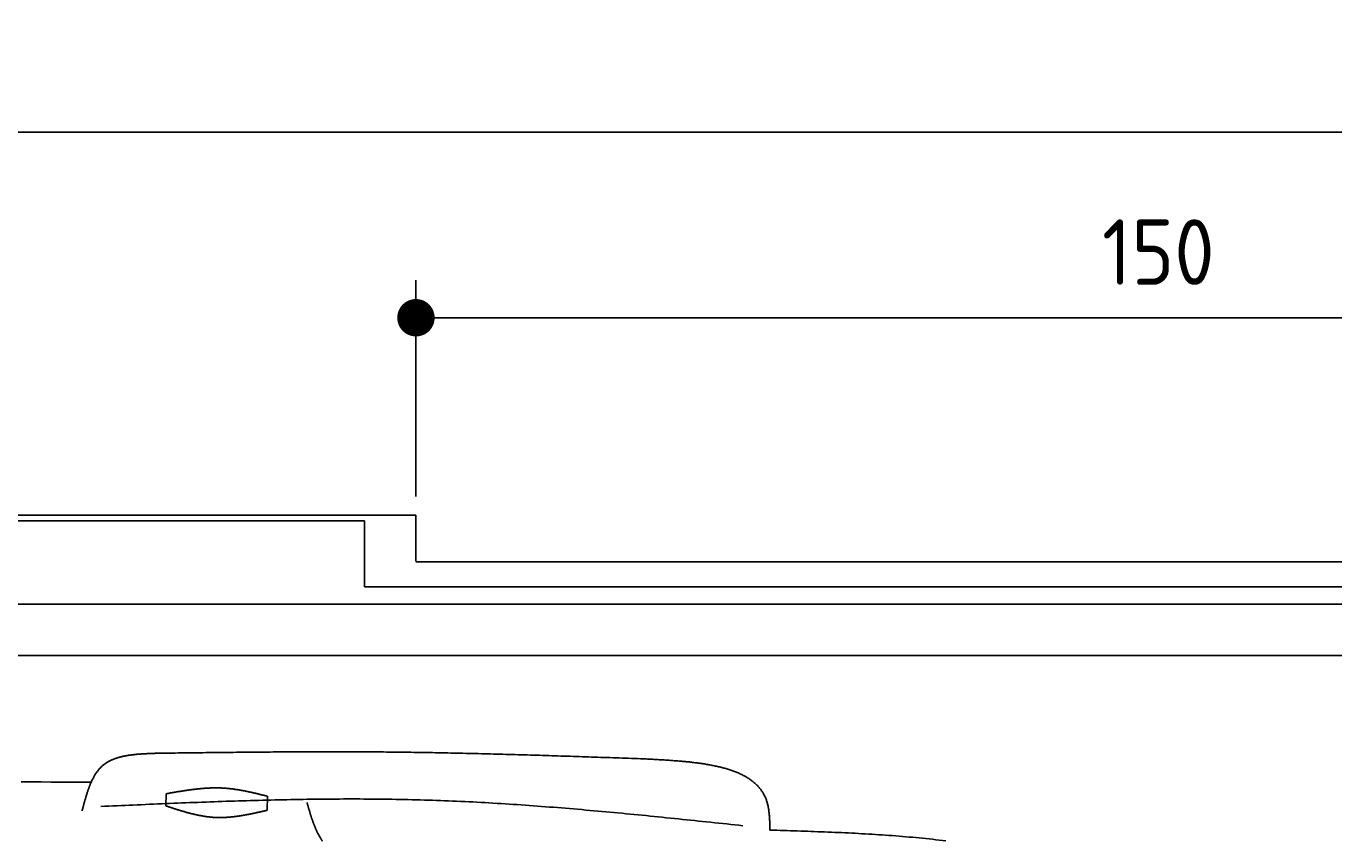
# Model space of a CAD drawing. Extents: x 715 to 7297, y 67 to 5910.
# Tile 84 of 90: x 4356 to 5754, y 5039 to 5910. Entities that reach past the tile are written whole.
import ezdxf

# ---------------------------------------------------------------- set-up
doc = ezdxf.new("R2010")
doc.units = 0
doc.layers.get('0').update_dxf_attribs({"linetype": 'CONTINUOUS'})
doc.layers.get('DEFPOINTS').update_dxf_attribs({"linetype": 'CONTINUOUS'})
doc.layers.add('4', color=3, linetype='CONTINUOUS')
doc.layers.add('CAR', color=10, linetype='CONTINUOUS')
doc.styles.get("Standard").update_dxf_attribs({"font": 'ISOCP.SHX'})
doc.dimstyles.get("Standard").update_dxf_attribs({"dimtxt": 2.5, "dimasz": 2.5, "dimexe": 1.25, "dimexo": 0.625, "dimtad": 1, "dimcen": 2.5, "dimazin": 3, "dimtfac": 1, "dimtmove": 0, "dimatfit": 3})

# ---------------------------------------------------------------- blocks, each defined once
blk = doc.blocks.new('*U15')
at = {"layer": '4', "color": 2}
blk.add_text('520', height=70, dxfattribs=at).set_placement((3599.2, 5838.9))
blk = doc.blocks.new('PUNKT')
at = {"layer": '4', "color": 0, "linetype": 'BYBLOCK'}
blk.add_line((-0.5, 0), (-1, 0), dxfattribs=at)
at = {"layer": '4', "color": 0, "linetype": 'BYBLOCK', "const_width": 0.5}
blk.add_lwpolyline([(-0.25, 0, 1), (0.25, 0, 1)], format="xyb", close=True, dxfattribs=at)
blk = doc.blocks.new('*D5')
at = {"layer": '4'}
for p, q in [((1072.8, 5357.3), (1072.8, 5836.9)), ((6272.8, 5357.3), (6272.8, 5836.9)), ((1112.8, 5796.9), (6232.8, 5796.9))]:
    blk.add_line(p, q, dxfattribs=at)
at = {"layer": 'DEFPOINTS', "color": 0}
for p in [(6272.8, 5796.9), (1072.8, 5337.3), (6272.8, 5337.3)]:
    blk.add_point(p, dxfattribs=at)
blk.add_blockref('*U15', (0, 0))
at = {"layer": '4', "xscale": 40, "yscale": 40, "zscale": 40, "rotation": 180}
blk.add_blockref('PUNKT', (1072.8, 5796.9), dxfattribs=at)
at = {"layer": '4', "xscale": 40, "yscale": 40, "zscale": 40}
blk.add_blockref('PUNKT', (6272.8, 5796.9), dxfattribs=at)
blk = doc.blocks.new('*U37')
at = {"layer": '4', "color": 2}
blk.add_text('150', height=70, dxfattribs=at).set_placement((5506.2, 5633.6))
blk = doc.blocks.new('*D7')
at = {"layer": '4'}
for p, q in [((4772.8, 5407.3), (4772.8, 5638.4)), ((6272.8, 5357.3), (6272.8, 5638.4)), ((4812.8, 5598.4), (6232.8, 5598.4))]:
    blk.add_line(p, q, dxfattribs=at)
at = {"layer": 'DEFPOINTS', "color": 0}
for p in [(6272.8, 5598.4), (4772.8, 5387.3), (6272.8, 5337.3)]:
    blk.add_point(p, dxfattribs=at)
blk.add_blockref('*U37', (0, 0))
at = {"layer": '4', "xscale": 40, "yscale": 40, "zscale": 40, "rotation": 180}
blk.add_blockref('PUNKT', (4772.8, 5598.4), dxfattribs=at)
at = {"layer": '4', "xscale": 40, "yscale": 40, "zscale": 40}
blk.add_blockref('PUNKT', (6272.8, 5598.4), dxfattribs=at)

msp = doc.modelspace()

# ---------------------------------------------------------------- linework, layer by layer
for p, q in [((1372.775, 5387.271), (4772.775, 5387.271)), ((4772.775, 5338.021), (4772.775, 5387.271)), ((4717.775, 5381.271), (4122.776, 5381.271)), ((4717.775, 5310.771), (4717.775, 5381.271)), ((4772.775, 5337.271), (6272.775, 5337.271)), ((6251.55, 5310.771), (4717.775, 5310.771)), ((4651.187, 5292.271), (1171.717, 5292.271)), ((6015.736, 5292.271), (4651.187, 5292.271)), ((1171.717, 5237.271), (6020.522, 5237.271))]:
    msp.add_line(p, q)
at = {"layer": 'CAR'}
for points in [[(4505.383, 5076.431), (4505.627, 5089.365)], [(4614.156, 5086.732), (4613.873, 5071.755)]]:
    msp.add_lwpolyline(points, dxfattribs=at)
for points in [[(4415.94, 5071.25, 0), (4416.14, 5072, 0), (4416.33, 5072.76, 0), (4416.53, 5073.52, 0), (4416.73, 5074.28, 0), (4416.93, 5075.03, 0), (4417.13, 5075.79, 0), (4417.33, 5076.54, 0), (4417.54, 5077.3, 0), (4417.74, 5078.05, 0), (4417.94, 5078.8, 0), (4418.15, 5079.55, 0), (4418.35, 5080.3, 0), (4418.56, 5081.05, 0), (4418.77, 5081.8, 0), (4418.97, 5082.54, 0), (4419.19, 5083.28, 0), (4419.4, 5084.03, 0), (4419.61, 5084.76, 0), (4419.83, 5085.5, 0), (4420.04, 5086.24, 0), (4420.26, 5086.97, 0), (4420.49, 5087.7, 0), (4420.71, 5088.42, 0), (4420.94, 5089.15, 0), (4421.17, 5089.87, 0), (4421.4, 5090.59, 0), (4421.63, 5091.3, 0), (4421.87, 5092.01, 0), (4422.11, 5092.72, 0), (4422.35, 5093.43, 0), (4422.59, 5094.13, 0), (4422.84, 5094.82, 0), (4423.09, 5095.52, 0), (4423.35, 5096.21, 0), (4423.61, 5096.89, 0), (4423.87, 5097.57, 0), (4424.13, 5098.25, 0), (4424.4, 5098.92, 0), (4424.67, 5099.59, 0), (4424.95, 5100.25, 0), (4425.23, 5100.91, 0), (4425.52, 5101.56, 0), (4425.8, 5102.21, 0), (4426.1, 5102.85, 0), (4426.4, 5103.48, 0), (4426.7, 5104.12, 0), (4427, 5104.74, 0), (4427.31, 5105.36, 0), (4427.63, 5105.97, 0), (4427.95, 5106.58, 0), (4428.28, 5107.18, 0), (4428.61, 5107.78, 0), (4428.94, 5108.37, 0), (4429.29, 5108.95, 0), (4429.63, 5109.53, 0), (4429.99, 5110.1, 0), (4430.34, 5110.66, 0), (4430.71, 5111.22, 0), (4431.08, 5111.76, 0), (4431.45, 5112.31, 0), (4431.83, 5112.84, 0), (4432.22, 5113.37, 0), (4432.61, 5113.89, 0), (4433.01, 5114.4, 0), (4433.42, 5114.9, 0), (4433.83, 5115.4, 0), (4434.25, 5115.88, 0), (4434.68, 5116.36, 0), (4435.11, 5116.83, 0), (4435.55, 5117.3, 0), (4436, 5117.75, 0), (4436.45, 5118.2, 0), (4436.91, 5118.63, 0), (4437.38, 5119.06, 0), (4437.85, 5119.48, 0), (4438.34, 5119.89, 0), (4438.83, 5120.29, 0), (4439.33, 5120.68, 0), (4439.83, 5121.06, 0), (4440.34, 5121.44, 0), (4440.86, 5121.8, 0), (4441.39, 5122.16, 0), (4441.92, 5122.51, 0), (4442.46, 5122.85, 0), (4443.01, 5123.18, 0), (4443.56, 5123.5, 0), (4444.12, 5123.82, 0), (4444.68, 5124.13, 0), (4445.26, 5124.43, 0), (4445.83, 5124.72, 0), (4446.42, 5125, 0), (4447.01, 5125.28, 0), (4447.61, 5125.55, 0), (4448.21, 5125.82, 0), (4448.82, 5126.07, 0), (4449.43, 5126.32, 0), (4450.05, 5126.56, 0), (4450.67, 5126.8, 0), (4451.3, 5127.03, 0), (4451.94, 5127.25, 0), (4452.58, 5127.47, 0), (4453.23, 5127.68, 0), (4453.88, 5127.88, 0), (4454.53, 5128.08, 0), (4455.2, 5128.27, 0), (4455.86, 5128.45, 0), (4456.53, 5128.63, 0), (4457.21, 5128.81, 0), (4457.89, 5128.97, 0), (4458.57, 5129.14, 0), (4459.26, 5129.29, 0), (4459.95, 5129.45, 0), (4460.65, 5129.59, 0), (4461.35, 5129.74, 0), (4462.06, 5129.87, 0), (4462.76, 5130.01, 0), (4463.48, 5130.13, 0), (4464.19, 5130.26, 0), (4464.91, 5130.38, 0), (4465.64, 5130.49, 0), (4466.37, 5130.6, 0), (4467.1, 5130.71, 0), (4467.83, 5130.81, 0), (4468.57, 5130.91, 0), (4469.31, 5131, 0), (4470.05, 5131.09, 0), (4470.8, 5131.18, 0), (4471.55, 5131.26, 0), (4472.3, 5131.34, 0), (4473.05, 5131.42, 0), (4473.81, 5131.49, 0), (4474.57, 5131.56, 0), (4475.33, 5131.63, 0), (4476.1, 5131.69, 0), (4476.86, 5131.76, 0), (4477.63, 5131.81, 0), (4478.4, 5131.87, 0), (4479.18, 5131.93, 0), (4479.95, 5131.98, 0), (4480.73, 5132.03, 0), (4481.5, 5132.08, 0), (4482.28, 5132.12, 0), (4483.07, 5132.17, 0), (4483.85, 5132.21, 0), (4484.63, 5132.25, 0), (4485.42, 5132.29, 0), (4486.2, 5132.33, 0), (4486.99, 5132.36, 0), (4487.78, 5132.4, 0), (4488.57, 5132.43, 0), (4489.36, 5132.47, 0), (4490.15, 5132.5, 0), (4490.94, 5132.53, 0), (4491.73, 5132.56, 0), (4492.52, 5132.59, 0), (4493.32, 5132.62, 0), (4494.11, 5132.65, 0), (4494.9, 5132.68, 0), (4495.7, 5132.71, 0)], [(4495.7, 5132.71, 0), (4498.97, 5132.75, 0), (4502.25, 5132.79, 0), (4505.52, 5132.83, 0), (4508.79, 5132.88, 0), (4512.07, 5132.92, 0), (4515.34, 5132.96, 0), (4518.62, 5133, 0), (4521.89, 5133.04, 0), (4525.17, 5133.08, 0), (4528.44, 5133.12, 0), (4531.71, 5133.17, 0), (4534.99, 5133.21, 0), (4538.26, 5133.25, 0), (4541.54, 5133.29, 0), (4544.81, 5133.32, 0), (4548.08, 5133.36, 0), (4551.36, 5133.4, 0), (4554.63, 5133.44, 0), (4557.91, 5133.48, 0), (4561.18, 5133.51, 0), (4564.46, 5133.55, 0), (4567.73, 5133.59, 0), (4571, 5133.62, 0), (4574.28, 5133.66, 0), (4577.55, 5133.69, 0), (4580.83, 5133.73, 0), (4584.1, 5133.76, 0), (4587.37, 5133.79, 0), (4590.65, 5133.82, 0), (4593.92, 5133.85, 0), (4597.2, 5133.88, 0), (4600.47, 5133.91, 0), (4603.74, 5133.94, 0), (4607.02, 5133.97, 0), (4610.29, 5133.99, 0), (4613.57, 5134.02, 0), (4616.84, 5134.04, 0), (4620.11, 5134.07, 0), (4623.39, 5134.09, 0), (4626.66, 5134.11, 0), (4629.94, 5134.13, 0), (4633.21, 5134.15, 0), (4636.48, 5134.17, 0), (4639.76, 5134.19, 0), (4643.03, 5134.21, 0), (4646.31, 5134.22, 0), (4649.58, 5134.23, 0), (4652.85, 5134.25, 0), (4656.13, 5134.26, 0), (4659.4, 5134.27, 0), (4662.68, 5134.28, 0), (4665.95, 5134.28, 0), (4669.22, 5134.29, 0), (4672.5, 5134.3, 0), (4675.77, 5134.3, 0), (4679.04, 5134.3, 0), (4682.32, 5134.3, 0), (4685.59, 5134.3, 0), (4688.87, 5134.3, 0), (4692.14, 5134.29, 0), (4695.41, 5134.29, 0), (4698.69, 5134.28, 0), (4701.96, 5134.27, 0), (4705.23, 5134.26, 0), (4708.51, 5134.25, 0), (4711.78, 5134.24, 0), (4715.05, 5134.22, 0), (4718.33, 5134.2, 0), (4721.6, 5134.19, 0), (4724.88, 5134.16, 0), (4728.15, 5134.14, 0), (4731.42, 5134.12, 0), (4734.7, 5134.09, 0), (4737.97, 5134.06, 0), (4741.24, 5134.03, 0), (4744.52, 5134, 0), (4747.79, 5133.97, 0), (4751.06, 5133.93, 0), (4754.34, 5133.89, 0), (4757.61, 5133.85, 0), (4760.88, 5133.81, 0), (4764.16, 5133.77, 0), (4767.43, 5133.72, 0), (4770.7, 5133.68, 0), (4773.98, 5133.63, 0), (4777.25, 5133.58, 0), (4780.52, 5133.52, 0), (4783.8, 5133.47, 0), (4787.07, 5133.41, 0), (4790.34, 5133.36, 0), (4793.62, 5133.3, 0), (4796.89, 5133.24, 0), (4800.16, 5133.17, 0), (4803.43, 5133.11, 0), (4806.71, 5133.05, 0), (4809.98, 5132.98, 0), (4813.25, 5132.91, 0), (4816.53, 5132.84, 0), (4819.8, 5132.77, 0), (4823.07, 5132.7, 0), (4826.35, 5132.62, 0), (4829.62, 5132.55, 0), (4832.89, 5132.47, 0), (4836.16, 5132.39, 0), (4839.44, 5132.31, 0), (4842.71, 5132.23, 0), (4845.98, 5132.15, 0), (4849.26, 5132.07, 0), (4852.53, 5131.98, 0), (4855.8, 5131.9, 0), (4859.07, 5131.81, 0), (4862.35, 5131.72, 0), (4865.62, 5131.63, 0), (4868.89, 5131.54, 0), (4872.17, 5131.45, 0), (4875.44, 5131.36, 0), (4878.71, 5131.27, 0), (4881.98, 5131.17, 0), (4885.26, 5131.08, 0), (4888.53, 5130.98, 0), (4891.8, 5130.88, 0), (4895.07, 5130.79, 0), (4898.35, 5130.69, 0), (4901.62, 5130.59, 0), (4904.89, 5130.49, 0), (4908.17, 5130.39, 0), (4911.44, 5130.28, 0), (4914.71, 5130.18, 0), (4917.98, 5130.08, 0), (4921.26, 5129.97, 0), (4924.53, 5129.87, 0), (4927.8, 5129.76, 0), (4931.07, 5129.66, 0), (4934.35, 5129.55, 0), (4937.62, 5129.44, 0), (4940.89, 5129.33, 0), (4944.16, 5129.22, 0), (4947.44, 5129.12, 0), (4950.71, 5129.01, 0), (4953.98, 5128.9, 0), (4957.25, 5128.79, 0), (4960.53, 5128.67, 0), (4963.8, 5128.56, 0), (4967.07, 5128.45, 0), (4970.34, 5128.34, 0), (4973.62, 5128.23, 0), (4976.89, 5128.11, 0), (4980.16, 5128, 0), (4983.44, 5127.89, 0), (4986.71, 5127.77, 0), (4989.98, 5127.66, 0), (4993.25, 5127.55, 0), (4996.53, 5127.43, 0), (4999.8, 5127.32, 0), (5003.07, 5127.2, 0), (5006.34, 5127.09, 0), (5009.62, 5126.97, 0), (5012.89, 5126.86, 0), (5016.16, 5126.75, 0)], [(5016.16, 5126.75, 0), (5017.54, 5126.67, 0), (5018.91, 5126.6, 0), (5020.29, 5126.53, 0), (5021.66, 5126.46, 0), (5023.04, 5126.38, 0), (5024.41, 5126.31, 0), (5025.79, 5126.23, 0), (5027.16, 5126.16, 0), (5028.53, 5126.08, 0), (5029.9, 5126.01, 0), (5031.27, 5125.93, 0), (5032.64, 5125.85, 0), (5034, 5125.77, 0), (5035.37, 5125.69, 0), (5036.73, 5125.61, 0), (5038.09, 5125.52, 0), (5039.45, 5125.44, 0), (5040.81, 5125.35, 0), (5042.16, 5125.26, 0), (5043.51, 5125.17, 0), (5044.86, 5125.08, 0), (5046.21, 5124.98, 0), (5047.55, 5124.88, 0), (5048.89, 5124.78, 0), (5050.23, 5124.68, 0), (5051.57, 5124.58, 0), (5052.9, 5124.47, 0), (5054.23, 5124.36, 0), (5055.55, 5124.25, 0), (5056.87, 5124.13, 0), (5058.19, 5124.01, 0), (5059.5, 5123.89, 0), (5060.81, 5123.77, 0), (5062.11, 5123.64, 0), (5063.41, 5123.51, 0), (5064.71, 5123.37, 0), (5066, 5123.23, 0), (5067.28, 5123.09, 0), (5068.56, 5122.95, 0), (5069.84, 5122.8, 0), (5071.11, 5122.64, 0), (5072.38, 5122.49, 0), (5073.64, 5122.32, 0), (5074.89, 5122.16, 0), (5076.14, 5121.99, 0), (5077.38, 5121.81, 0), (5078.62, 5121.63, 0), (5079.85, 5121.45, 0), (5081.08, 5121.26, 0), (5082.29, 5121.06, 0), (5083.51, 5120.86, 0), (5084.71, 5120.66, 0), (5085.91, 5120.45, 0), (5087.1, 5120.24, 0), (5088.29, 5120.02, 0), (5089.47, 5119.79, 0), (5090.64, 5119.56, 0), (5091.8, 5119.32, 0), (5092.96, 5119.08, 0), (5094.11, 5118.83, 0), (5095.25, 5118.58, 0), (5096.38, 5118.32, 0), (5097.5, 5118.05, 0), (5098.62, 5117.78, 0), (5099.73, 5117.5, 0), (5100.83, 5117.22, 0), (5101.92, 5116.92, 0), (5103.01, 5116.62, 0), (5104.08, 5116.32, 0), (5105.15, 5116.01, 0), (5106.2, 5115.69, 0), (5107.25, 5115.36, 0), (5108.29, 5115.03, 0), (5109.32, 5114.69, 0), (5110.34, 5114.34, 0), (5111.34, 5113.98, 0), (5112.34, 5113.62, 0), (5113.33, 5113.25, 0), (5114.31, 5112.87, 0), (5115.28, 5112.48, 0), (5116.24, 5112.09, 0), (5117.19, 5111.69, 0), (5118.13, 5111.28, 0), (5119.06, 5110.86, 0), (5119.98, 5110.43, 0), (5120.88, 5109.99, 0), (5121.78, 5109.55, 0), (5122.66, 5109.1, 0), (5123.53, 5108.64, 0), (5124.39, 5108.17, 0), (5125.24, 5107.69, 0), (5126.08, 5107.2, 0), (5126.91, 5106.7, 0), (5127.72, 5106.19, 0), (5128.52, 5105.68, 0), (5129.31, 5105.15, 0), (5130.09, 5104.62, 0), (5130.85, 5104.07, 0), (5131.61, 5103.52, 0), (5132.35, 5102.95, 0), (5133.07, 5102.38, 0), (5133.79, 5101.79, 0), (5134.49, 5101.2, 0), (5135.17, 5100.59, 0), (5135.85, 5099.98, 0), (5136.51, 5099.35, 0), (5137.15, 5098.72, 0), (5137.79, 5098.07, 0), (5138.41, 5097.41, 0), (5139.01, 5096.74, 0), (5139.6, 5096.07, 0), (5140.18, 5095.37, 0), (5140.74, 5094.67, 0), (5141.29, 5093.96, 0), (5141.82, 5093.24, 0), (5142.34, 5092.5, 0), (5142.84, 5091.75, 0), (5143.33, 5091, 0), (5143.8, 5090.23, 0), (5144.26, 5089.44, 0), (5144.7, 5088.65, 0), (5145.13, 5087.84, 0), (5145.54, 5087.02, 0), (5145.93, 5086.19, 0), (5146.31, 5085.35, 0), (5146.68, 5084.5, 0), (5147.02, 5083.63, 0), (5147.35, 5082.75, 0), (5147.67, 5081.85, 0), (5147.97, 5080.95, 0), (5148.25, 5080.03, 0), (5148.51, 5079.1, 0), (5148.76, 5078.15, 0), (5148.99, 5077.19, 0), (5149.2, 5076.22, 0), (5149.4, 5075.24, 0), (5149.59, 5074.25, 0), (5149.76, 5073.24, 0), (5149.91, 5072.23, 0), (5150.06, 5071.21, 0), (5150.19, 5070.17, 0), (5150.31, 5069.13, 0), (5150.42, 5068.08, 0), (5150.52, 5067.02, 0), (5150.61, 5065.95, 0), (5150.69, 5064.88, 0), (5150.76, 5063.8, 0), (5150.83, 5062.71, 0), (5150.88, 5061.62, 0), (5150.94, 5060.53, 0), (5150.98, 5059.43, 0), (5151.02, 5058.32, 0), (5151.06, 5057.21, 0), (5151.09, 5056.1, 0), (5151.12, 5054.99, 0), (5151.15, 5053.87, 0), (5151.17, 5052.76, 0), (5151.19, 5051.64, 0), (5151.22, 5050.52, 0)], [(4350.88, 5102.14, 0), (4361.55, 5102.07, 0), (4372.22, 5102.01, 0), (4382.89, 5101.94, 0), (4393.56, 5101.87, 0), (4404.23, 5101.8, 0), (4414.89, 5101.74, 0), (4425.56, 5101.67, 0)], [(4505.63, 5089.37, 0), (4506.32, 5089.49, 0), (4507, 5089.61, 0), (4507.69, 5089.73, 0), (4508.38, 5089.85, 0), (4509.07, 5089.98, 0), (4509.76, 5090.1, 0), (4510.45, 5090.22, 0), (4511.13, 5090.34, 0), (4511.82, 5090.46, 0), (4512.51, 5090.58, 0), (4513.2, 5090.7, 0), (4513.89, 5090.82, 0), (4514.58, 5090.94, 0), (4515.26, 5091.06, 0), (4515.95, 5091.18, 0), (4516.64, 5091.29, 0), (4517.33, 5091.41, 0), (4518.02, 5091.53, 0), (4518.71, 5091.64, 0), (4519.39, 5091.76, 0), (4520.08, 5091.87, 0), (4520.77, 5091.98, 0), (4521.46, 5092.1, 0), (4522.15, 5092.21, 0), (4522.83, 5092.32, 0), (4523.52, 5092.43, 0), (4524.21, 5092.53, 0), (4524.9, 5092.64, 0), (4525.58, 5092.75, 0), (4526.27, 5092.85, 0), (4526.96, 5092.95, 0), (4527.65, 5093.06, 0), (4528.33, 5093.16, 0), (4529.02, 5093.26, 0), (4529.71, 5093.35, 0), (4530.4, 5093.45, 0), (4531.08, 5093.55, 0), (4531.77, 5093.64, 0), (4532.46, 5093.73, 0), (4533.15, 5093.82, 0), (4533.83, 5093.91, 0), (4534.52, 5094, 0), (4535.21, 5094.08, 0), (4535.89, 5094.17, 0), (4536.58, 5094.25, 0), (4537.27, 5094.33, 0), (4537.95, 5094.41, 0), (4538.64, 5094.48, 0), (4539.33, 5094.56, 0), (4540.01, 5094.63, 0), (4540.7, 5094.7, 0), (4541.38, 5094.77, 0), (4542.07, 5094.84, 0), (4542.76, 5094.9, 0), (4543.44, 5094.96, 0), (4544.13, 5095.02, 0), (4544.81, 5095.08, 0), (4545.5, 5095.13, 0), (4546.18, 5095.19, 0), (4546.87, 5095.24, 0), (4547.56, 5095.28, 0), (4548.24, 5095.33, 0), (4548.93, 5095.37, 0), (4549.61, 5095.41, 0), (4550.3, 5095.45, 0), (4550.98, 5095.48, 0), (4551.67, 5095.52, 0), (4552.35, 5095.55, 0), (4553.03, 5095.57, 0), (4553.72, 5095.6, 0), (4554.4, 5095.62, 0), (4555.09, 5095.64, 0), (4555.77, 5095.65, 0), (4556.45, 5095.66, 0), (4557.14, 5095.67, 0), (4557.82, 5095.68, 0), (4558.5, 5095.68, 0), (4559.19, 5095.68, 0), (4559.87, 5095.68, 0), (4560.55, 5095.67, 0), (4561.24, 5095.66, 0), (4561.92, 5095.65, 0), (4562.6, 5095.63, 0), (4563.28, 5095.61, 0), (4563.97, 5095.59, 0), (4564.65, 5095.56, 0), (4565.33, 5095.53, 0), (4566.01, 5095.5, 0), (4566.69, 5095.46, 0), (4567.38, 5095.42, 0), (4568.06, 5095.38, 0), (4568.74, 5095.33, 0), (4569.42, 5095.28, 0), (4570.1, 5095.22, 0), (4570.78, 5095.16, 0), (4571.46, 5095.1, 0), (4572.14, 5095.04, 0), (4572.82, 5094.97, 0), (4573.5, 5094.9, 0), (4574.18, 5094.82, 0), (4574.86, 5094.74, 0), (4575.54, 5094.66, 0), (4576.22, 5094.58, 0), (4576.9, 5094.49, 0), (4577.58, 5094.4, 0), (4578.26, 5094.31, 0), (4578.94, 5094.22, 0), (4579.62, 5094.12, 0), (4580.3, 5094.02, 0), (4580.98, 5093.91, 0), (4581.66, 5093.81, 0), (4582.34, 5093.7, 0), (4583.01, 5093.59, 0), (4583.69, 5093.48, 0), (4584.37, 5093.36, 0), (4585.05, 5093.24, 0), (4585.73, 5093.12, 0), (4586.41, 5093, 0), (4587.08, 5092.87, 0), (4587.76, 5092.75, 0), (4588.44, 5092.62, 0), (4589.12, 5092.49, 0), (4589.8, 5092.36, 0), (4590.47, 5092.22, 0), (4591.15, 5092.09, 0), (4591.83, 5091.95, 0), (4592.51, 5091.81, 0), (4593.18, 5091.67, 0), (4593.86, 5091.52, 0), (4594.54, 5091.38, 0), (4595.21, 5091.23, 0), (4595.89, 5091.08, 0), (4596.57, 5090.93, 0), (4597.24, 5090.78, 0), (4597.92, 5090.63, 0), (4598.6, 5090.48, 0), (4599.28, 5090.33, 0), (4599.95, 5090.17, 0), (4600.63, 5090.01, 0), (4601.31, 5089.86, 0), (4601.98, 5089.7, 0), (4602.66, 5089.54, 0), (4603.34, 5089.38, 0), (4604.01, 5089.22, 0), (4604.69, 5089.05, 0), (4605.36, 5088.89, 0), (4606.04, 5088.73, 0), (4606.72, 5088.56, 0), (4607.39, 5088.4, 0), (4608.07, 5088.23, 0), (4608.75, 5088.07, 0), (4609.42, 5087.9, 0), (4610.1, 5087.74, 0), (4610.78, 5087.57, 0), (4611.45, 5087.4, 0), (4612.13, 5087.23, 0), (4612.8, 5087.07, 0), (4613.48, 5086.9, 0), (4614.16, 5086.73, 0)], [(5122.26, 5055.26, 0), (5117.96, 5055.72, 0), (5113.65, 5056.18, 0), (5109.34, 5056.63, 0), (5105.04, 5057.09, 0), (5100.73, 5057.55, 0), (5096.43, 5058, 0), (5092.12, 5058.45, 0), (5087.81, 5058.91, 0), (5083.51, 5059.36, 0), (5079.2, 5059.81, 0), (5074.89, 5060.26, 0), (5070.59, 5060.71, 0), (5066.28, 5061.16, 0), (5061.97, 5061.61, 0), (5057.67, 5062.05, 0), (5053.36, 5062.5, 0), (5049.05, 5062.94, 0), (5044.74, 5063.38, 0), (5040.44, 5063.82, 0), (5036.13, 5064.26, 0), (5031.82, 5064.69, 0), (5027.52, 5065.12, 0), (5023.21, 5065.55, 0), (5018.9, 5065.98, 0), (5014.59, 5066.41, 0), (5010.29, 5066.83, 0), (5005.98, 5067.25, 0), (5001.67, 5067.66, 0), (4997.36, 5068.08, 0), (4993.06, 5068.49, 0), (4988.75, 5068.9, 0), (4984.44, 5069.3, 0), (4980.13, 5069.7, 0), (4975.82, 5070.1, 0), (4971.52, 5070.49, 0), (4967.21, 5070.88, 0), (4962.9, 5071.27, 0), (4958.59, 5071.65, 0), (4954.28, 5072.03, 0), (4949.97, 5072.41, 0), (4945.66, 5072.78, 0), (4941.35, 5073.14, 0), (4937.04, 5073.51, 0), (4932.73, 5073.86, 0), (4928.42, 5074.22, 0), (4924.11, 5074.56, 0), (4919.8, 5074.91, 0), (4915.49, 5075.24, 0), (4911.18, 5075.58, 0), (4906.87, 5075.91, 0), (4902.56, 5076.23, 0), (4898.25, 5076.55, 0), (4893.94, 5076.86, 0), (4889.63, 5077.16, 0), (4885.32, 5077.46, 0), (4881.01, 5077.76, 0), (4876.7, 5078.05, 0), (4872.38, 5078.33, 0), (4868.07, 5078.61, 0), (4863.76, 5078.88, 0), (4859.45, 5079.14, 0), (4855.14, 5079.4, 0), (4850.82, 5079.65, 0), (4846.51, 5079.9, 0), (4842.2, 5080.13, 0), (4837.88, 5080.36, 0), (4833.57, 5080.59, 0), (4829.26, 5080.81, 0), (4824.94, 5081.02, 0), (4820.63, 5081.22, 0), (4816.31, 5081.41, 0), (4812, 5081.6, 0), (4807.68, 5081.78, 0), (4803.37, 5081.96, 0), (4799.05, 5082.12, 0), (4794.74, 5082.28, 0), (4790.42, 5082.43, 0), (4786.1, 5082.57, 0), (4781.79, 5082.7, 0), (4777.47, 5082.83, 0), (4773.15, 5082.94, 0), (4768.84, 5083.05, 0), (4764.52, 5083.15, 0), (4760.2, 5083.25, 0), (4755.88, 5083.33, 0), (4751.57, 5083.41, 0), (4747.25, 5083.48, 0), (4742.93, 5083.55, 0), (4738.61, 5083.6, 0), (4734.29, 5083.65, 0), (4729.97, 5083.7, 0), (4725.65, 5083.73, 0), (4721.33, 5083.76, 0), (4717.01, 5083.78, 0), (4712.69, 5083.8, 0), (4708.37, 5083.81, 0), (4704.05, 5083.81, 0), (4699.73, 5083.81, 0), (4695.41, 5083.8, 0), (4691.09, 5083.78, 0), (4686.77, 5083.76, 0), (4682.45, 5083.74, 0), (4678.12, 5083.7, 0), (4673.8, 5083.66, 0), (4669.48, 5083.62, 0), (4665.16, 5083.57, 0), (4660.84, 5083.52, 0), (4656.51, 5083.46, 0), (4652.19, 5083.39, 0), (4647.87, 5083.32, 0), (4643.55, 5083.25, 0), (4639.22, 5083.17, 0), (4634.9, 5083.08, 0), (4630.58, 5082.99, 0), (4626.25, 5082.9, 0), (4621.93, 5082.8, 0), (4617.61, 5082.7, 0), (4613.28, 5082.59, 0), (4608.96, 5082.48, 0), (4604.63, 5082.36, 0), (4600.31, 5082.24, 0), (4595.98, 5082.12, 0), (4591.66, 5081.99, 0), (4587.34, 5081.86, 0), (4583.01, 5081.73, 0), (4578.69, 5081.59, 0), (4574.36, 5081.45, 0), (4570.04, 5081.31, 0), (4565.71, 5081.16, 0), (4561.39, 5081.01, 0), (4557.06, 5080.86, 0), (4552.74, 5080.7, 0), (4548.41, 5080.55, 0), (4544.08, 5080.38, 0), (4539.76, 5080.22, 0), (4535.43, 5080.05, 0), (4531.11, 5079.89, 0), (4526.78, 5079.72, 0), (4522.46, 5079.54, 0), (4518.13, 5079.37, 0), (4513.8, 5079.19, 0), (4509.48, 5079.01, 0), (4505.15, 5078.83, 0), (4500.82, 5078.65, 0), (4496.5, 5078.47, 0), (4492.17, 5078.28, 0), (4487.85, 5078.1, 0), (4483.52, 5077.91, 0), (4479.19, 5077.72, 0), (4474.87, 5077.53, 0), (4470.54, 5077.34, 0), (4466.21, 5077.15, 0), (4461.89, 5076.96, 0), (4457.56, 5076.77, 0), (4453.23, 5076.58, 0), (4448.91, 5076.38, 0), (4444.58, 5076.19, 0), (4440.25, 5076, 0), (4435.93, 5075.8, 0)], [(4505.38, 5076.43, 0), (4506.06, 5076.21, 0), (4506.73, 5075.99, 0), (4507.4, 5075.77, 0), (4508.08, 5075.55, 0), (4508.75, 5075.33, 0), (4509.42, 5075.11, 0), (4510.1, 5074.89, 0), (4510.77, 5074.67, 0), (4511.44, 5074.45, 0), (4512.12, 5074.24, 0), (4512.79, 5074.02, 0), (4513.47, 5073.8, 0), (4514.14, 5073.59, 0), (4514.81, 5073.37, 0), (4515.49, 5073.16, 0), (4516.16, 5072.94, 0), (4516.83, 5072.73, 0), (4517.51, 5072.52, 0), (4518.18, 5072.31, 0), (4518.86, 5072.1, 0), (4519.53, 5071.89, 0), (4520.2, 5071.69, 0), (4520.88, 5071.48, 0), (4521.55, 5071.28, 0), (4522.23, 5071.08, 0), (4522.9, 5070.88, 0), (4523.58, 5070.68, 0), (4524.25, 5070.48, 0), (4524.93, 5070.28, 0), (4525.6, 5070.09, 0), (4526.28, 5069.9, 0), (4526.95, 5069.71, 0), (4527.63, 5069.52, 0), (4528.3, 5069.33, 0), (4528.98, 5069.15, 0), (4529.65, 5068.97, 0), (4530.33, 5068.79, 0), (4531, 5068.61, 0), (4531.68, 5068.44, 0), (4532.35, 5068.26, 0), (4533.03, 5068.09, 0), (4533.7, 5067.92, 0), (4534.38, 5067.76, 0), (4535.06, 5067.6, 0), (4535.73, 5067.44, 0), (4536.41, 5067.28, 0), (4537.09, 5067.12, 0), (4537.76, 5066.97, 0), (4538.44, 5066.82, 0), (4539.12, 5066.68, 0), (4539.79, 5066.54, 0), (4540.47, 5066.4, 0), (4541.15, 5066.26, 0), (4541.83, 5066.13, 0), (4542.5, 5066, 0), (4543.18, 5065.87, 0), (4543.86, 5065.75, 0), (4544.54, 5065.63, 0), (4545.22, 5065.51, 0), (4545.89, 5065.4, 0), (4546.57, 5065.29, 0), (4547.25, 5065.19, 0), (4547.93, 5065.09, 0), (4548.61, 5064.99, 0), (4549.29, 5064.9, 0), (4549.97, 5064.81, 0), (4550.65, 5064.72, 0), (4551.33, 5064.64, 0), (4552.01, 5064.56, 0), (4552.69, 5064.49, 0), (4553.37, 5064.42, 0), (4554.05, 5064.36, 0), (4554.73, 5064.3, 0), (4555.41, 5064.24, 0), (4556.09, 5064.19, 0), (4556.78, 5064.15, 0), (4557.46, 5064.1, 0), (4558.14, 5064.07, 0), (4558.82, 5064.04, 0), (4559.5, 5064.01, 0), (4560.19, 5063.99, 0), (4560.87, 5063.97, 0), (4561.55, 5063.95, 0), (4562.24, 5063.94, 0), (4562.92, 5063.94, 0), (4563.6, 5063.94, 0), (4564.29, 5063.94, 0), (4564.97, 5063.95, 0), (4565.66, 5063.96, 0), (4566.34, 5063.98, 0), (4567.02, 5064, 0), (4567.71, 5064.03, 0), (4568.39, 5064.06, 0), (4569.08, 5064.09, 0), (4569.76, 5064.13, 0), (4570.45, 5064.17, 0), (4571.14, 5064.21, 0), (4571.82, 5064.26, 0), (4572.51, 5064.31, 0), (4573.19, 5064.36, 0), (4573.88, 5064.42, 0), (4574.57, 5064.48, 0), (4575.25, 5064.55, 0), (4575.94, 5064.62, 0), (4576.63, 5064.69, 0), (4577.31, 5064.76, 0), (4578, 5064.84, 0), (4578.69, 5064.92, 0), (4579.38, 5065.01, 0), (4580.06, 5065.09, 0), (4580.75, 5065.18, 0), (4581.44, 5065.28, 0), (4582.13, 5065.37, 0), (4582.82, 5065.47, 0), (4583.51, 5065.57, 0), (4584.19, 5065.68, 0), (4584.88, 5065.78, 0), (4585.57, 5065.89, 0), (4586.26, 5066, 0), (4586.95, 5066.12, 0), (4587.64, 5066.23, 0), (4588.33, 5066.35, 0), (4589.02, 5066.47, 0), (4589.71, 5066.59, 0), (4590.39, 5066.72, 0), (4591.08, 5066.84, 0), (4591.77, 5066.97, 0), (4592.46, 5067.1, 0), (4593.15, 5067.23, 0), (4593.84, 5067.37, 0), (4594.53, 5067.5, 0), (4595.22, 5067.64, 0), (4595.91, 5067.78, 0), (4596.6, 5067.92, 0), (4597.29, 5068.06, 0), (4597.98, 5068.2, 0), (4598.67, 5068.35, 0), (4599.36, 5068.49, 0), (4600.06, 5068.64, 0), (4600.75, 5068.79, 0), (4601.44, 5068.94, 0), (4602.13, 5069.09, 0), (4602.82, 5069.24, 0), (4603.51, 5069.39, 0), (4604.2, 5069.55, 0), (4604.89, 5069.7, 0), (4605.58, 5069.86, 0), (4606.27, 5070.01, 0), (4606.96, 5070.17, 0), (4607.65, 5070.33, 0), (4608.34, 5070.48, 0), (4609.04, 5070.64, 0), (4609.73, 5070.8, 0), (4610.42, 5070.96, 0), (4611.11, 5071.12, 0), (4611.8, 5071.28, 0), (4612.49, 5071.44, 0), (4613.18, 5071.6, 0), (4613.87, 5071.76, 0)], [(4672.87, 5038.71, 0), (4672.56, 5039.18, 0), (4672.25, 5039.65, 0), (4671.94, 5040.13, 0), (4671.64, 5040.61, 0), (4671.34, 5041.09, 0), (4671.04, 5041.57, 0), (4670.74, 5042.05, 0), (4670.45, 5042.53, 0), (4670.16, 5043.02, 0), (4669.88, 5043.51, 0), (4669.6, 5044, 0), (4669.32, 5044.49, 0), (4669.04, 5044.99, 0), (4668.77, 5045.49, 0), (4668.51, 5045.99, 0), (4668.24, 5046.49, 0), (4667.98, 5046.99, 0), (4667.72, 5047.5, 0), (4667.47, 5048, 0), (4667.22, 5048.51, 0), (4666.97, 5049.02, 0), (4666.73, 5049.54, 0), (4666.48, 5050.05, 0), (4666.25, 5050.57, 0), (4666.01, 5051.08, 0), (4665.78, 5051.6, 0), (4665.55, 5052.13, 0), (4665.32, 5052.65, 0), (4665.1, 5053.17, 0), (4664.88, 5053.7, 0), (4664.66, 5054.23, 0), (4664.44, 5054.76, 0), (4664.23, 5055.29, 0), (4664.02, 5055.82, 0), (4663.81, 5056.36, 0), (4663.6, 5056.89, 0), (4663.4, 5057.43, 0), (4663.19, 5057.96, 0), (4662.99, 5058.5, 0), (4662.8, 5059.04, 0), (4662.6, 5059.59, 0), (4662.41, 5060.13, 0), (4662.22, 5060.67, 0), (4662.03, 5061.22, 0), (4661.84, 5061.77, 0), (4661.65, 5062.31, 0), (4661.47, 5062.86, 0), (4661.29, 5063.41, 0), (4661.11, 5063.96, 0), (4660.93, 5064.51, 0), (4660.75, 5065.06, 0), (4660.57, 5065.62, 0), (4660.4, 5066.17, 0), (4660.23, 5066.73, 0), (4660.05, 5067.28, 0), (4659.88, 5067.84, 0), (4659.71, 5068.4, 0), (4659.55, 5068.95, 0), (4659.38, 5069.51, 0), (4659.21, 5070.07, 0), (4659.05, 5070.63, 0), (4658.88, 5071.19, 0), (4658.72, 5071.75, 0), (4658.56, 5072.31, 0), (4658.39, 5072.87, 0), (4658.23, 5073.44, 0), (4658.07, 5074, 0), (4657.91, 5074.56, 0), (4657.75, 5075.12, 0), (4657.6, 5075.69, 0), (4657.44, 5076.25, 0), (4657.28, 5076.82, 0), (4657.12, 5077.38, 0), (4656.96, 5077.94, 0), (4656.81, 5078.51, 0), (4656.65, 5079.07, 0), (4656.49, 5079.64, 0), (4656.34, 5080.2, 0)], [(5151.22, 5050.52, 0), (5154.87, 5050.41, 0), (5158.52, 5050.3, 0), (5162.17, 5050.19, 0), (5165.82, 5050.08, 0), (5169.47, 5049.96, 0), (5173.12, 5049.85, 0), (5176.77, 5049.73, 0), (5180.42, 5049.61, 0), (5184.07, 5049.49, 0), (5187.72, 5049.37, 0), (5191.36, 5049.25, 0), (5195.01, 5049.12, 0), (5198.65, 5048.99, 0), (5202.3, 5048.86, 0), (5205.94, 5048.72, 0), (5209.58, 5048.58, 0), (5213.22, 5048.44, 0), (5216.86, 5048.29, 0), (5220.5, 5048.13, 0), (5224.14, 5047.98, 0), (5227.77, 5047.81, 0), (5231.4, 5047.65, 0), (5235.04, 5047.47, 0), (5238.66, 5047.3, 0), (5242.29, 5047.11, 0), (5245.92, 5046.92, 0), (5249.54, 5046.72, 0), (5253.16, 5046.52, 0), (5256.78, 5046.31, 0), (5260.4, 5046.09, 0), (5264.01, 5045.87, 0), (5267.62, 5045.63, 0), (5271.23, 5045.39, 0), (5274.84, 5045.14, 0), (5278.44, 5044.89, 0), (5282.04, 5044.62, 0), (5285.64, 5044.35, 0), (5289.24, 5044.06, 0), (5292.83, 5043.77, 0), (5296.42, 5043.47, 0), (5300, 5043.15, 0), (5303.59, 5042.83, 0), (5307.17, 5042.5, 0), (5310.74, 5042.15, 0), (5314.31, 5041.8, 0), (5317.88, 5041.44, 0), (5321.45, 5041.06, 0), (5325.01, 5040.67, 0), (5328.57, 5040.27, 0), (5332.12, 5039.86, 0), (5335.67, 5039.43, 0), (5339.21, 5039, 0)]]:
    msp.add_polyline3d(points, dxfattribs=at)

# ---------------------------------------------------------------- dimensions: what is measured, and where the dimension line sits
at = {"layer": '4'}
dim = msp.add_linear_dim(base=(6272.775, 5796.871), p1=(1072.775, 5337.271), p2=(6272.775, 5337.271), dimstyle='Standard', override={"dimtad": 3}, dxfattribs=at)
dim.commit()
dim.dimension.update_dxf_attribs({"geometry": '*D5', "text_midpoint": (3672.775, 5873.946), "dimtype": 128})
dim = msp.add_linear_dim(base=(6272.775, 5598.386), p1=(4772.775, 5387.271), p2=(6272.775, 5337.271), dimstyle='Standard', dxfattribs=at)
dim.commit()
dim.dimension.update_dxf_attribs({"geometry": '*D7', "text_midpoint": (5572.775, 5668.56), "dimtype": 128})

doc.saveas('drawing.dxf')
